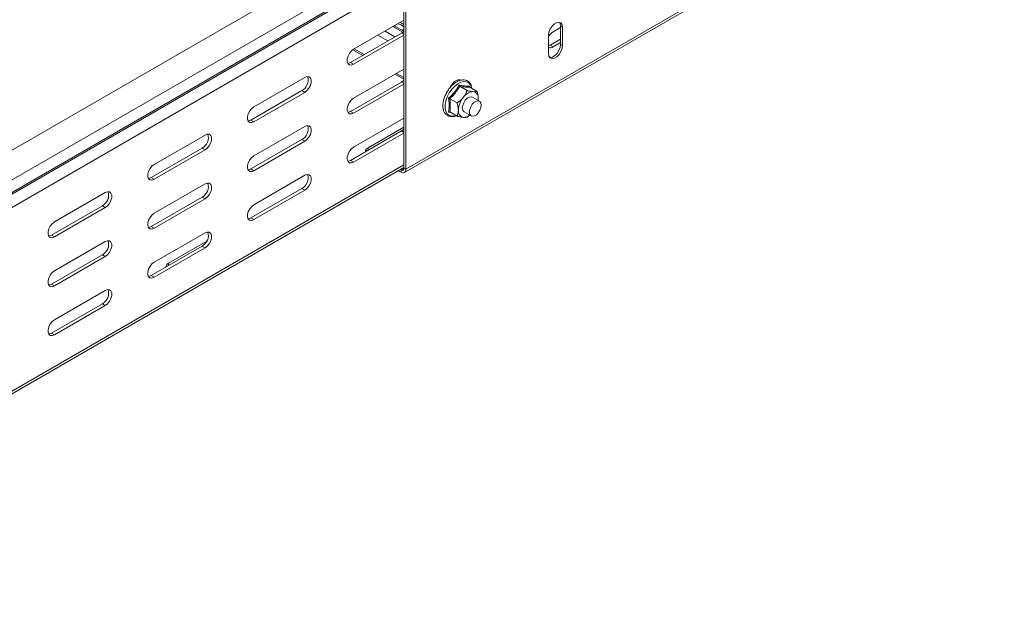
# Model space of a CAD drawing. Header units: millimetres. Extents: x -6 to 5206, y -8403 to -276.
# Tile 3 of 65: x 681 to 1030, y -7426 to -7216. Entities that reach past the tile are written whole.
import ezdxf

# ---------------------------------------------------------------- set-up
doc = ezdxf.new("R2010")
doc.units = ezdxf.units.MM

msp = doc.modelspace()

# ---------------------------------------------------------------- linework, layer by layer
at = {"color": 7, "linetype": 'Continuous', "lineweight": 15}
for p, q in [((926.22, -7119.67), (539.43, -7342.95)), ((544.18, -7350.7), (930.97, -7127.41)), ((544.31, -7355.1), (931.09, -7131.82)), ((544.55, -7355.54), (931.34, -7132.25)), ((545.67, -7359.62), (932.5, -7136.3)), ((817.79, -7270.52), (1029.92, -7148.06)), ((1030.44, -7146.92), (818.31, -7269.38)), ((817.6, -7268.97), (817.6, -7209.77)), ((818.31, -7269.38), (818.31, -7210.18)), ((817.6, -7216.51), (799.75, -7226.81)), ((817.54, -7220.45), (814.15, -7218.5)), ((873.11, -7219.17), (870.46, -7220.7)), ((873.11, -7218.55), (873.81, -7218.96)), ((873.11, -7218.55), (873.11, -7225.09)), ((873.81, -7218.96), (873.81, -7225.49)), ((816.72, -7221.1), (798.68, -7231.51)), ((799.75, -7232.12), (817.6, -7221.81)), ((868.86, -7228.35), (868.86, -7221.82)), ((869.4, -7225.39), (868.86, -7225.63)), ((873.11, -7223.25), (869.4, -7225.39)), ((870.46, -7226), (869.4, -7225.39)), ((870.46, -7226), (873.11, -7224.47)), ((873.11, -7225.09), (873.81, -7225.49)), ((799.44, -7227.01), (802.96, -7229.04)), ((799.75, -7232.12), (798.68, -7231.51)), ((817.6, -7233.86), (799.75, -7244.17)), ((814.45, -7235.68), (817.6, -7237.49)), ((782.42, -7236.82), (764.39, -7247.22)), ((816.72, -7238.45), (798.68, -7248.86)), ((799.75, -7249.47), (817.6, -7239.17)), ((837.34, -7237.63), (837.46, -7237.79)), ((837.37, -7239.95), (839.98, -7241.45)), ((840.82, -7239.89), (840.87, -7240.23)), ((781.36, -7241.51), (763.33, -7251.92)), ((764.39, -7252.53), (782.42, -7242.12)), ((782.42, -7242.12), (781.36, -7241.51)), ((840.91, -7240.27), (843.51, -7241.77)), ((833.84, -7244.35), (836.44, -7245.85)), ((844.38, -7245.24), (841.9, -7243.82)), ((799.75, -7249.47), (798.68, -7248.86)), ((834.16, -7249.25), (833.39, -7249.13)), ((833.84, -7249.06), (836.44, -7250.57)), ((838.9, -7249.01), (841.38, -7250.44)), ((764.39, -7252.53), (763.33, -7251.92)), ((817.6, -7251.21), (799.75, -7261.52)), ((747.07, -7257.23), (729.03, -7267.63)), ((782.42, -7254.17), (764.39, -7264.58)), ((816.72, -7255.8), (798.68, -7266.21)), ((799.75, -7266.82), (817.6, -7256.52)), ((804.87, -7261.83), (817.6, -7254.48)), ((781.36, -7258.86), (763.33, -7269.27)), ((764.39, -7269.88), (782.42, -7259.47)), ((782.42, -7259.47), (781.36, -7258.86)), ((746, -7261.92), (727.97, -7272.33)), ((729.03, -7272.94), (747.07, -7262.53)), ((747.07, -7262.53), (746, -7261.92)), ((799.75, -7266.82), (798.68, -7266.21)), ((545.1, -7426.07), (817.6, -7268.76)), ((764.39, -7269.88), (763.33, -7269.27)), ((782.42, -7271.52), (764.39, -7281.93)), ((815.65, -7269.89), (816.54, -7270.4)), ((816.36, -7269.48), (816.54, -7269.58)), ((816.54, -7270.4), (816.54, -7269.58)), ((817.6, -7268.97), (818.31, -7269.38)), ((729.03, -7272.94), (727.97, -7272.33)), ((747.07, -7274.58), (729.03, -7284.99)), ((711.71, -7277.64), (693.68, -7288.04)), ((781.36, -7276.21), (763.33, -7286.62)), ((764.39, -7287.24), (782.42, -7276.83)), ((782.42, -7276.83), (781.36, -7276.21)), ((746, -7279.27), (727.97, -7289.68)), ((729.03, -7290.29), (747.07, -7279.88)), ((747.07, -7279.88), (746, -7279.27)), ((710.65, -7282.33), (692.62, -7292.74)), ((693.68, -7293.35), (711.71, -7282.94)), ((711.71, -7282.94), (710.65, -7282.33)), ((764.39, -7287.24), (763.33, -7286.62)), ((729.03, -7290.29), (727.97, -7289.68)), ((747.07, -7291.93), (729.03, -7302.34)), ((693.68, -7293.35), (692.62, -7292.74)), ((711.71, -7294.99), (693.68, -7305.4)), ((734.16, -7302.65), (747.66, -7294.85)), ((746, -7296.62), (727.97, -7307.03)), ((729.03, -7307.65), (747.07, -7297.24)), ((747.07, -7297.24), (746, -7296.62)), ((710.65, -7299.68), (692.62, -7310.09)), ((693.68, -7310.7), (711.71, -7300.29)), ((711.71, -7300.29), (710.65, -7299.68)), ((729.03, -7307.65), (727.97, -7307.03)), ((693.68, -7310.7), (692.62, -7310.09)), ((711.71, -7312.34), (693.68, -7322.75)), ((710.65, -7317.03), (692.62, -7327.44)), ((693.68, -7328.06), (711.71, -7317.65)), ((711.71, -7317.65), (710.65, -7317.03)), ((693.68, -7328.06), (692.62, -7327.44))]:
    msp.add_line(p, q, dxfattribs=at)
at = {"color": 8, "linetype": 'Continuous', "lineweight": 15}
for p, q in [((817.13, -7220.82), (813.63, -7218.8)), ((811.86, -7223.9), (808.32, -7221.86)), ((814.41, -7222.43), (810.87, -7220.39)), ((817.6, -7221.61), (816.72, -7221.1)), ((803.49, -7228.74), (799.95, -7226.7)), ((817.6, -7236.88), (814.98, -7235.37)), ((817.6, -7238.96), (816.72, -7238.45)), ((817.6, -7256.31), (816.72, -7255.8)), ((804.87, -7262.64), (804.87, -7261.83)), ((545.72, -7424.7), (817.6, -7267.75)), ((817.6, -7268.97), (816.54, -7269.58)), ((734.16, -7303.46), (734.16, -7302.65))]:
    msp.add_line(p, q, dxfattribs=at)
at = {"color": 7, "linetype": 'Continuous', "lineweight": 15, "flags": 128}
for points in [[(868.86, -7221.82), (869.01, -7220.76), (869.44, -7219.65), (870.1, -7218.63), (870.91, -7217.82), (871.77, -7217.33), (872.58, -7217.2), (873.24, -7217.46), (873.67, -7218.07), (873.81, -7218.96)], [(872.7, -7217.22), (872.96, -7217.66), (873.11, -7218.55)], [(817.6, -7220.39), (817.5, -7220.49), (816.72, -7221.1)], [(817.05, -7220.17), (817.54, -7219.74), (817.6, -7219.66)], [(873.81, -7225.49), (873.67, -7226.56), (873.24, -7227.67), (872.58, -7228.68), (871.77, -7229.49), (870.91, -7229.99), (870.1, -7230.11), (869.44, -7229.85), (869.01, -7229.24), (868.86, -7228.35)], [(873.11, -7225.09), (872.96, -7226.15), (872.53, -7227.26), (871.87, -7228.28), (871.06, -7229.08), (870.2, -7229.58), (869.4, -7229.7), (869.27, -7229.69)], [(799.75, -7226.81), (798.96, -7227.43), (798.27, -7228.29), (797.75, -7229.29), (797.48, -7230.31), (797.48, -7231.24), (797.75, -7231.94), (798.27, -7232.35), (798.96, -7232.42), (799.75, -7232.12)], [(798.68, -7231.51), (797.9, -7231.8), (797.68, -7231.82)], [(782.42, -7242.12), (783.21, -7241.51), (783.9, -7240.65), (784.41, -7239.65), (784.68, -7238.62), (784.68, -7237.7), (784.41, -7236.99), (783.9, -7236.58), (783.21, -7236.52), (782.42, -7236.82)], [(817.6, -7237.74), (817.5, -7237.84), (816.72, -7238.45)], [(833.94, -7240.37), (834.09, -7240.06), (834.75, -7239.04), (835.55, -7238.23), (836.41, -7237.74), (837.22, -7237.61), (837.73, -7237.77)], [(799.75, -7244.17), (798.96, -7244.78), (798.27, -7245.64), (797.75, -7246.64), (797.48, -7247.67), (797.48, -7248.59), (797.75, -7249.3), (798.27, -7249.71), (798.96, -7249.77), (799.75, -7249.47)], [(841.9, -7243.82), (841.46, -7243.68), (840.77, -7243.79), (840.04, -7244.21), (839.34, -7244.91), (838.78, -7245.78), (838.41, -7246.73), (838.28, -7247.64), (838.41, -7248.4), (838.78, -7248.93), (838.9, -7249.01)], [(840.76, -7249.07), (840.89, -7248.16), (841.25, -7247.21), (841.82, -7246.33), (842.51, -7245.64), (843.25, -7245.22), (843.94, -7245.11), (844.5, -7245.33), (844.87, -7245.85), (845, -7246.62), (844.87, -7247.53), (844.5, -7248.48), (843.94, -7249.35), (843.25, -7250.04), (842.51, -7250.47), (841.82, -7250.58), (841.25, -7250.36), (840.89, -7249.83), (840.76, -7249.07)], [(843.94, -7244.37), (843.91, -7244.92), (843.9, -7244.97)], [(764.39, -7247.22), (763.6, -7247.84), (762.91, -7248.7), (762.4, -7249.7), (762.13, -7250.72), (762.13, -7251.65), (762.4, -7252.35), (762.91, -7252.76), (763.6, -7252.83), (764.39, -7252.53)], [(798.68, -7248.86), (797.9, -7249.15), (797.68, -7249.17)], [(763.33, -7251.92), (762.54, -7252.21), (762.32, -7252.23)], [(782.42, -7259.47), (783.21, -7258.86), (783.9, -7258), (784.41, -7257), (784.68, -7255.97), (784.68, -7255.05), (784.41, -7254.34), (783.9, -7253.93), (783.21, -7253.87), (782.42, -7254.17)], [(747.07, -7262.53), (747.85, -7261.92), (748.54, -7261.06), (749.06, -7260.06), (749.33, -7259.03), (749.33, -7258.11), (749.06, -7257.4), (748.54, -7256.99), (747.85, -7256.93), (747.07, -7257.23)], [(817.6, -7255.09), (817.5, -7255.19), (816.72, -7255.8)], [(764.39, -7264.58), (763.6, -7265.19), (762.91, -7266.05), (762.4, -7267.05), (762.13, -7268.08), (762.13, -7269), (762.4, -7269.71), (762.91, -7270.12), (763.6, -7270.18), (764.39, -7269.88)], [(799.75, -7261.52), (798.96, -7262.13), (798.27, -7262.99), (797.75, -7263.99), (797.48, -7265.02), (797.48, -7265.94), (797.75, -7266.65), (798.27, -7267.06), (798.96, -7267.12), (799.75, -7266.82)], [(729.03, -7267.63), (728.25, -7268.25), (727.56, -7269.11), (727.04, -7270.11), (726.77, -7271.13), (726.77, -7272.06), (727.04, -7272.76), (727.56, -7273.17), (728.25, -7273.24), (729.03, -7272.94)], [(798.68, -7266.21), (797.9, -7266.51), (797.68, -7266.53)], [(763.33, -7269.27), (762.54, -7269.56), (762.32, -7269.58)], [(782.42, -7276.83), (783.21, -7276.21), (783.9, -7275.35), (784.41, -7274.35), (784.68, -7273.33), (784.68, -7272.4), (784.41, -7271.7), (783.9, -7271.29), (783.21, -7271.22), (782.42, -7271.52)], [(727.97, -7272.33), (727.19, -7272.62), (726.97, -7272.64)], [(747.07, -7279.88), (747.85, -7279.27), (748.54, -7278.41), (749.06, -7277.41), (749.33, -7276.39), (749.33, -7275.46), (749.06, -7274.75), (748.54, -7274.35), (747.85, -7274.28), (747.07, -7274.58)], [(711.71, -7282.94), (712.5, -7282.33), (713.19, -7281.47), (713.7, -7280.47), (713.97, -7279.44), (713.97, -7278.52), (713.7, -7277.81), (713.19, -7277.4), (712.5, -7277.34), (711.71, -7277.64)], [(764.39, -7281.93), (763.6, -7282.54), (762.91, -7283.4), (762.4, -7284.4), (762.13, -7285.43), (762.13, -7286.35), (762.4, -7287.06), (762.91, -7287.47), (763.6, -7287.53), (764.39, -7287.24)], [(729.03, -7284.99), (728.25, -7285.6), (727.56, -7286.46), (727.04, -7287.46), (726.77, -7288.49), (726.77, -7289.41), (727.04, -7290.12), (727.56, -7290.53), (728.25, -7290.59), (729.03, -7290.29)], [(693.68, -7288.04), (692.89, -7288.66), (692.2, -7289.52), (691.69, -7290.52), (691.42, -7291.54), (691.42, -7292.47), (691.69, -7293.17), (692.2, -7293.58), (692.89, -7293.65), (693.68, -7293.35)], [(763.33, -7286.62), (762.54, -7286.92), (762.32, -7286.94)], [(727.97, -7289.68), (727.19, -7289.98), (726.97, -7289.99)], [(747.07, -7297.24), (747.85, -7296.62), (748.54, -7295.76), (749.06, -7294.76), (749.33, -7293.74), (749.33, -7292.81), (749.06, -7292.11), (748.54, -7291.7), (747.85, -7291.63), (747.07, -7291.93)], [(692.62, -7292.74), (691.83, -7293.03), (691.61, -7293.05)], [(711.71, -7300.29), (712.5, -7299.68), (713.19, -7298.82), (713.7, -7297.82), (713.97, -7296.8), (713.97, -7295.87), (713.7, -7295.17), (713.19, -7294.76), (712.5, -7294.69), (711.71, -7294.99)], [(729.03, -7302.34), (728.25, -7302.95), (727.56, -7303.81), (727.04, -7304.81), (726.77, -7305.84), (726.77, -7306.76), (727.04, -7307.47), (727.56, -7307.88), (728.25, -7307.94), (729.03, -7307.65)], [(693.68, -7305.4), (692.89, -7306.01), (692.2, -7306.87), (691.69, -7307.87), (691.42, -7308.9), (691.42, -7309.82), (691.69, -7310.53), (692.2, -7310.94), (692.89, -7311), (693.68, -7310.7)], [(727.97, -7307.03), (727.19, -7307.33), (726.97, -7307.35)], [(692.62, -7310.09), (691.83, -7310.39), (691.61, -7310.4)], [(711.71, -7317.65), (712.5, -7317.03), (713.19, -7316.17), (713.7, -7315.17), (713.97, -7314.15), (713.97, -7313.23), (713.7, -7312.52), (713.19, -7312.11), (712.5, -7312.04), (711.71, -7312.34)], [(693.68, -7322.75), (692.89, -7323.36), (692.2, -7324.22), (691.69, -7325.22), (691.42, -7326.25), (691.42, -7327.17), (691.69, -7327.88), (692.2, -7328.29), (692.89, -7328.35), (693.68, -7328.06)], [(692.62, -7327.44), (691.83, -7327.74), (691.61, -7327.76)]]:
    msp.add_lwpolyline(points, dxfattribs=at)
at = {"color": 8, "linetype": 'Continuous', "lineweight": 15, "flags": 128}
msp.add_lwpolyline([(841.61, -7240.67), (841.57, -7240.48), (841.19, -7239.49), (840.58, -7238.78), (839.78, -7238.37), (838.82, -7238.28), (837.76, -7238.53), (836.66, -7239.09), (835.57, -7239.94), (834.56, -7241.03), (833.67, -7242.3), (832.96, -7243.69), (832.47, -7245.12), (832.21, -7246.5), (832.21, -7247.78), (832.47, -7248.87), (832.96, -7249.73), (833.67, -7250.29), (834.56, -7250.54), (835.57, -7250.46), (836.03, -7250.33)], dxfattribs=at)
at = {"color": 7, "linetype": 'Continuous', "lineweight": 15}
for centre, radius, start, end in [((815.04, -7221.31), 3.48, 42.4945, 85.9558), ((815.41, -7220.04), 2.84, 39.6267, 73.8744), ((873.03, -7224.76), 4.81, 122.3661, 149.9714), ((869.51, -7224.76), 1.56, 245.5596, 307.3258), ((779.31, -7237.74), 4.29, 298.461, 16.6994), ((842.44, -7246.41), 4.56, 93.4295, 146.5651), ((841.77, -7244.02), 2.2, 350.7481, 79.4532), ((844.53, -7248.81), 7.67, 140.2279, 177.3607), ((839.04, -7248.81), 2.2, 170.7481, 259.4532), ((838.65, -7247.4), 3.57, 269.8151, 309.1966), ((779.31, -7255.09), 4.29, 298.461, 16.6994), ((743.96, -7258.15), 4.29, 298.461, 16.6994), ((805.46, -7263.26), 1.55, 112.4764, 176.2034), ((779.31, -7272.44), 4.29, 298.461, 16.6994), ((816.95, -7269.07), 0.655, 230.7967, 9.214), ((817.23, -7269.55), 1.09, 230.7967, 9.214), ((743.96, -7275.5), 4.29, 298.461, 16.6994), ((708.6, -7278.56), 4.29, 298.461, 16.6994), ((743.96, -7292.85), 4.29, 298.461, 16.6994), ((708.6, -7295.91), 4.29, 298.461, 16.6994), ((734.75, -7304.08), 1.55, 112.4764, 176.2034), ((708.6, -7313.26), 4.29, 298.461, 16.6994)]:
    msp.add_arc(centre, radius, start, end, dxfattribs=at)
for points, knots in [([(841.68, -7240.71), (841.62, -7240.38), (841.49, -7239.66), (841, -7238.77), (840.28, -7238.09), (839.4, -7237.71), (838.43, -7237.63), (837.39, -7237.83), (836.31, -7238.31), (835.24, -7239.05), (834.22, -7240.03), (833.3, -7241.19), (832.52, -7242.48), (831.92, -7243.85), (831.52, -7245.23), (831.34, -7246.58), (831.4, -7247.82), (831.72, -7248.92), (832.27, -7249.81), (833.04, -7250.42), (833.95, -7250.74), (834.94, -7250.73), (835.67, -7250.6), (836.06, -7250.39), (836.11, -7250.37)], [0, 0, 0, 0, 0.042033, 0.091035, 0.138542, 0.184233, 0.229383, 0.275434, 0.32303, 0.371524, 0.420144, 0.468658, 0.517105, 0.565579, 0.614161, 0.662962, 0.712074, 0.761415, 0.810174, 0.857204, 0.902639, 0.947858, 0.994281, 1, 1, 1, 1]), ([(833.39, -7244.18), (833.48, -7244.1), (833.66, -7243.94), (834.18, -7243.44), (834.92, -7242.68), (835.78, -7241.63), (836.51, -7240.58), (836.91, -7239.9), (837.11, -7239.56)], [0, 0, 0, 0, 0.058987, 0.117991, 0.354136, 0.592328, 0.795596, 1, 1, 1, 1]), ([(837.37, -7239.95), (837.14, -7240.34), (836.66, -7241.11), (835.83, -7242.24), (834.89, -7243.33), (834.19, -7244.01), (833.84, -7244.35)], [0, 0, 0, 0, 0.245251, 0.49213, 0.745021, 1, 1, 1, 1]), ([(837.11, -7239.56), (837.28, -7239.59), (837.8, -7239.69), (838.63, -7239.81), (839.75, -7239.92), (840.41, -7239.9), (840.82, -7239.89)], [0, 0, 0, 0, 0.118019, 0.354226, 0.592482, 1, 1, 1, 1]), ([(837.11, -7239.56), (837.11, -7239.56), (837.12, -7239.6), (837.15, -7239.68), (837.21, -7239.79), (837.29, -7239.89), (837.35, -7239.93), (837.37, -7239.95)], [0, 0, 0, 0, 0.007914, 0.267535, 0.528603, 0.763816, 1, 1, 1, 1]), ([(840.91, -7240.27), (840.67, -7240.27), (840.2, -7240.28), (839.37, -7240.23), (838.43, -7240.12), (837.73, -7240.01), (837.37, -7239.95)], [0, 0, 0, 0, 0.245251, 0.49213, 0.745021, 1, 1, 1, 1]), ([(840.91, -7240.27), (840.88, -7240.25), (840.83, -7240.21), (840.8, -7240.12), (840.79, -7240.01), (840.81, -7239.93), (840.82, -7239.89), (840.82, -7239.89)], [0, 0, 0, 0, 0.236184, 0.471397, 0.732465, 0.992086, 1, 1, 1, 1]), ([(838.64, -7243.9), (838.86, -7243.59), (839.32, -7242.97), (839.68, -7242.22), (839.89, -7241.71), (839.95, -7241.54), (839.98, -7241.45)], [0, 0, 0, 0, 0.395463, 0.801961, 0.900945, 1, 1, 1, 1]), ([(839.98, -7241.45), (840.16, -7241.5), (840.52, -7241.58), (841.03, -7241.69), (841.53, -7241.78), (841.87, -7241.83), (842.08, -7241.85), (842.14, -7241.85), (842.17, -7241.86)], [0, 0, 0, 0, 0.220956, 0.442828, 0.66864, 0.896415, 0.948193, 1, 1, 1, 1]), ([(842.17, -7241.86), (842.29, -7241.87), (842.52, -7241.88), (842.82, -7241.88), (843.09, -7241.86), (843.28, -7241.83), (843.42, -7241.8), (843.48, -7241.78), (843.51, -7241.77)], [0, 0, 0, 0, 0.197022, 0.395591, 0.598294, 0.802087, 0.901008, 1, 1, 1, 1]), ([(843.94, -7244.37), (843.94, -7244.25), (843.93, -7243.8), (843.82, -7242.96), (843.64, -7242.2), (843.52, -7241.8), (843.51, -7241.77)], [0, 0, 0, 0, 0.148154, 0.552, 0.965648, 1, 1, 1, 1]), ([(833.39, -7249.13), (833.41, -7249.05), (833.44, -7248.87), (833.53, -7248.33), (833.62, -7247.5), (833.63, -7246.37), (833.55, -7245.26), (833.45, -7244.54), (833.39, -7244.18)], [0, 0, 0, 0, 0.058987, 0.117991, 0.354136, 0.592328, 0.795596, 1, 1, 1, 1]), ([(833.39, -7244.18), (833.4, -7244.18), (833.43, -7244.19), (833.51, -7244.21), (833.63, -7244.25), (833.75, -7244.3), (833.81, -7244.33), (833.84, -7244.35)], [0, 0, 0, 0, 0.007914, 0.267535, 0.528603, 0.763816, 1, 1, 1, 1]), ([(833.84, -7244.35), (833.89, -7244.76), (833.99, -7245.59), (834.04, -7246.8), (834, -7247.96), (833.89, -7248.7), (833.84, -7249.06)], [0, 0, 0, 0, 0.245251, 0.49213, 0.745021, 1, 1, 1, 1]), ([(836.44, -7245.85), (836.62, -7245.73), (836.98, -7245.48), (837.5, -7245.07), (837.99, -7244.62), (838.33, -7244.26), (838.54, -7244.02), (838.6, -7243.94), (838.64, -7243.9)], [0, 0, 0, 0, 0.220956, 0.442828, 0.66864, 0.896415, 0.948193, 1, 1, 1, 1]), ([(836.87, -7248.46), (836.87, -7248.33), (836.85, -7247.55), (836.67, -7246.65), (836.45, -7245.88), (836.44, -7245.85)], [0, 0, 0, 0, 0.148486, 0.965571, 1, 1, 1, 1]), ([(843.9, -7244.97), (843.91, -7244.92), (843.94, -7244.73), (843.94, -7244.52), (843.94, -7244.37)], [0, 0, 0, 0, 0.2697, 1, 1, 1, 1]), ([(833.39, -7249.13), (833.4, -7249.13), (833.43, -7249.11), (833.51, -7249.06), (833.63, -7249.03), (833.75, -7249.02), (833.81, -7249.05), (833.84, -7249.06)], [0, 0, 0, 0, 0.007914, 0.267535, 0.528603, 0.763816, 1, 1, 1, 1]), ([(836.44, -7250.57), (836.48, -7250.49), (836.54, -7250.33), (836.68, -7249.92), (836.83, -7249.33), (836.86, -7248.75), (836.87, -7248.46)], [0, 0, 0, 0, 0.131287, 0.262739, 0.627508, 1, 1, 1, 1]), ([(838.64, -7250.97), (838.38, -7250.94), (837.87, -7250.88), (837.17, -7250.73), (836.69, -7250.63), (836.52, -7250.59), (836.44, -7250.57)], [0, 0, 0, 0, 0.395463, 0.801961, 0.900945, 1, 1, 1, 1]), ([(840.91, -7250.17), (840.76, -7250.3), (840.46, -7250.55), (840.14, -7250.77), (839.98, -7250.88)], [0, 0, 0, 0, 0.500047, 1, 1, 1, 1]), ([(839.98, -7250.88), (839.83, -7250.92), (839.53, -7250.99), (839.03, -7251), (838.7, -7250.98), (838.64, -7250.97)], [0, 0, 0, 0, 0.4429219, 0.8963431, 1, 1, 1, 1])]:
    msp.add_open_spline(points, degree=3, knots=knots, dxfattribs=at)

doc.saveas('drawing.dxf')
